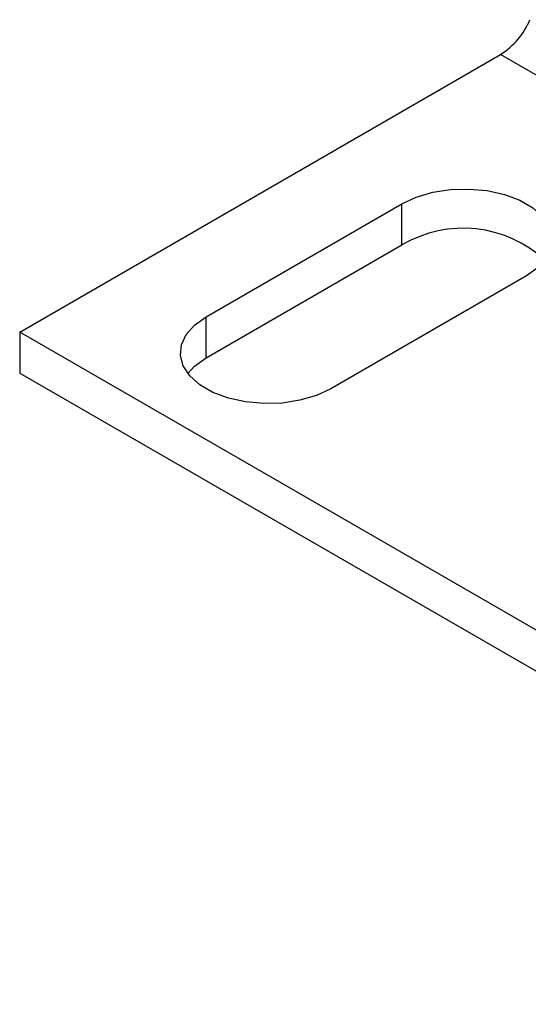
# Model space of a CAD drawing. Header units: millimetres. Extents: x 19 to 819, y 19 to 629.
# Tile 11 of 16: x 651 to 671, y 437 to 476. Entities that reach past the tile are written whole.
import ezdxf

# ---------------------------------------------------------------- set-up
doc = ezdxf.new("R2010")
doc.units = ezdxf.units.MM
doc.header["$LTSCALE"] = 3

msp = doc.modelspace()

# ---------------------------------------------------------------- linework, layer by layer
for p, q in [((651.281, 463.451), (670.373, 474.473)), ((683.808, 466.717), (670.373, 474.473)), ((658.681, 464.053), (666.459, 468.543)), ((666.459, 466.91), (666.459, 468.543)), ((658.681, 462.42), (666.459, 466.91)), ((671.409, 465.686), (663.631, 461.196)), ((658.681, 462.42), (658.681, 464.053)), ((719.163, 424.263), (651.281, 463.451)), ((651.281, 463.451), (651.281, 461.818)), ((651.281, 461.818), (719.163, 422.63))]:
    msp.add_line(p, q)
at = {"flags": 128}
for points in [[(666.459, 468.543), (667.028, 468.809), (667.68, 469.001), (668.386, 469.11), (669.117, 469.132), (669.84, 469.066), (670.523, 468.915), (671.137, 468.685), (671.654, 468.386), (672.052, 468.032), (672.315, 467.638), (672.429, 467.22), (672.391, 466.799), (672.201, 466.391), (671.869, 466.014), (671.409, 465.686)], [(663.631, 461.196), (663.062, 460.93), (662.41, 460.738), (661.703, 460.629), (660.973, 460.607), (660.25, 460.673), (659.567, 460.824), (658.953, 461.054), (658.436, 461.353), (658.037, 461.707), (657.775, 462.102), (657.661, 462.519), (657.699, 462.941), (657.888, 463.349), (658.22, 463.725), (658.681, 464.053)], [(657.954, 461.808), (658.22, 462.092), (658.681, 462.42)]]:
    msp.add_lwpolyline(points, dxfattribs=at)
for centre, radius, start, end in [((668.737, 477.036), 3.041, 302.5471, 337.2001), ((668.886, 462.795), 4.778, 47.1575, 120.5317)]:
    msp.add_arc(centre, radius, start, end)

doc.saveas('drawing.dxf')
